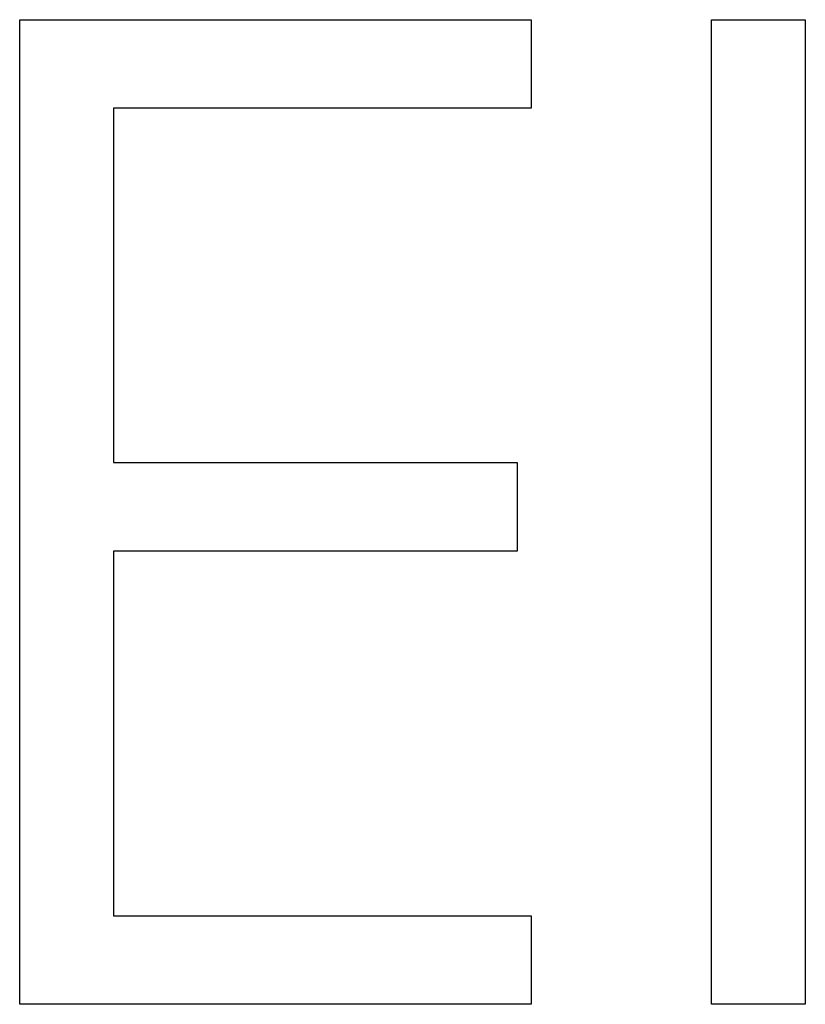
# Model space of a CAD drawing. Extents: x 744 to 2048, y 1140 to 2782.
# Tile 68 of 134: x 893.56 to 897.16, y 2457.08 to 2461.59. Entities that reach past the tile are written whole.
import ezdxf

# ---------------------------------------------------------------- set-up
doc = ezdxf.new("R2010")
doc.units = 0
doc.layers.add('KF_SONA_6_FRONT', color=7, linetype='CONTINUOUS')

# ---------------------------------------------------------------- blocks, each defined once
blk = doc.blocks.new('KF_SONA_6_FRONT')
at = {"layer": 'KF_SONA_6_FRONT'}
for p, q in [((-3.851357, -169.505736), (-3.851357, -164.999742)), ((-3.851357, -164.999742), (-1.510606, -164.999742)), ((-3.851357, -164.999742), (-1.510606, -164.999742)), ((-3.851357, -169.505736), (-3.851357, -164.999742)), ((-1.510606, -164.999742), (-1.510606, -165.404924)), ((-1.510606, -164.999742), (-1.510606, -165.404924)), ((-0.684931, -164.999742), (-0.255347, -164.999742)), ((-0.684931, -169.505736), (-0.684931, -164.999742)), ((-0.684931, -164.999742), (-0.255347, -164.999742)), ((-0.684931, -169.505736), (-0.684931, -164.999742)), ((-0.255347, -164.999742), (-0.255347, -169.505736)), ((-0.255347, -164.999742), (-0.255347, -169.505736)), ((-1.510606, -165.404924), (-3.421677, -165.404924)), ((-3.421677, -165.404924), (-3.421677, -167.026224)), ((-3.421677, -165.404924), (-3.421677, -167.026224)), ((-1.510606, -165.404924), (-3.421677, -165.404924)), ((-3.421677, -167.026224), (-1.574532, -167.026224)), ((-3.421677, -167.026224), (-1.574532, -167.026224)), ((-1.574532, -167.026224), (-1.574532, -167.431597)), ((-1.574532, -167.026224), (-1.574532, -167.431597)), ((-3.421677, -167.431597), (-3.421677, -169.100363)), ((-1.574532, -167.431597), (-3.421677, -167.431597)), ((-1.574532, -167.431597), (-3.421677, -167.431597)), ((-3.421677, -167.431597), (-3.421677, -169.100363)), ((-3.421677, -169.100363), (-1.510606, -169.100363)), ((-3.421677, -169.100363), (-1.510606, -169.100363)), ((-1.510606, -169.100363), (-1.510606, -169.505736)), ((-1.510606, -169.100363), (-1.510606, -169.505736)), ((-1.510606, -169.505736), (-3.851357, -169.505736)), ((-1.510606, -169.505736), (-3.851357, -169.505736)), ((-0.255347, -169.505736), (-0.684931, -169.505736)), ((-0.255347, -169.505736), (-0.684931, -169.505736))]:
    blk.add_line(p, q, dxfattribs=at)

msp = doc.modelspace()

# ---------------------------------------------------------------- block references
at = {"layer": 'KF_SONA_6_FRONT'}
msp.add_blockref('KF_SONA_6_FRONT', (897.4147, 2626.5875), dxfattribs=at)

doc.saveas('drawing.dxf')
